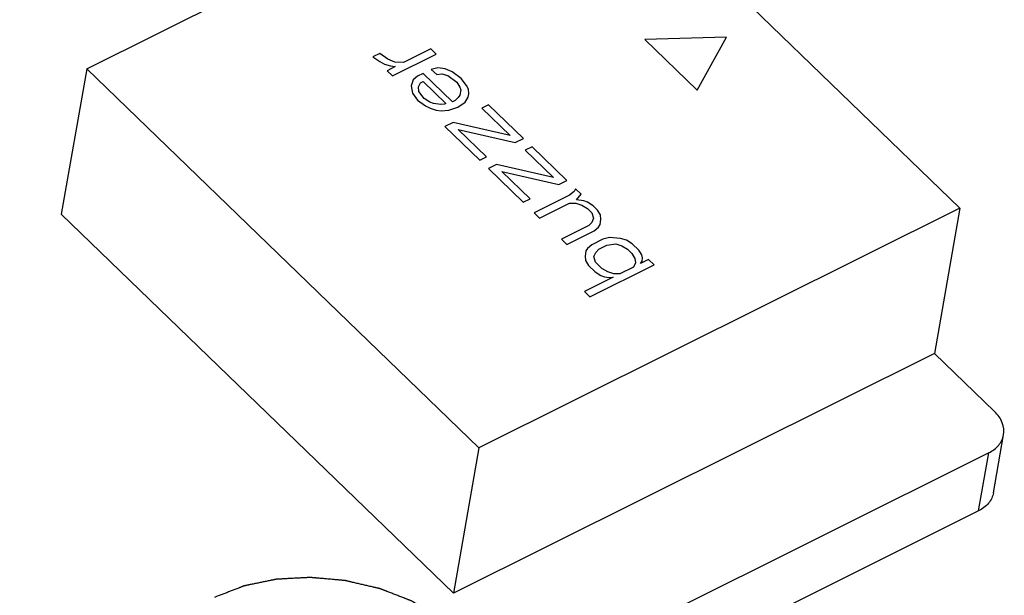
# Model space of a CAD drawing. Extents: x 0 to 297, y 0 to 210.
# Tile 10 of 24: x 51.56 to 57.47, y 26.05 to 29.5. Entities that reach past the tile are written whole.
import ezdxf

# ---------------------------------------------------------------- set-up
doc = ezdxf.new("R2010")
doc.units = 0
doc.header["$LTSCALE"] = 16.335
doc.layers.get('0').update_dxf_attribs({"linetype": 'CONTINUOUS'})

msp = doc.modelspace()

# ---------------------------------------------------------------- linework, layer by layer
at = {"color": 7, "linetype": 'CONTINUOUS'}
for p, q in [((51.9639, 29.2071), (54.5028, 30.4721)), ((55.1312, 30.3719), (57.2004, 28.3721)), ((51.9639, 29.2071), (51.8113, 28.3359)), ((54.3154, 26.9346), (51.9639, 29.2071)), ((57.2004, 28.3721), (54.3154, 26.9346)), ((57.2004, 28.3721), (57.0479, 27.5008)), ((54.1628, 26.0634), (51.8113, 28.3359)), ((57.0479, 27.5008), (54.1628, 26.0634)), ((57.0479, 27.5008), (57.4084, 27.1524)), ((57.4013, 26.6649), (57.4623, 27.0134)), ((54.3154, 26.9346), (54.1628, 26.0634)), ((57.3728, 26.905), (20.8285, 8.6972)), ((57.3118, 26.5565), (57.3728, 26.905)), ((57.3118, 26.5565), (20.7674, 8.3487))]:
    msp.add_line(p, q, dxfattribs=at)
at = {"color": 40, "linetype": 'CONTINUOUS'}
for p, q in [((55.8001, 29.3964), (55.3102, 29.3819)), ((55.3102, 29.3819), (55.6237, 29.0789)), ((55.6237, 29.0789), (55.8001, 29.3964)), ((53.7211, 29.2981), (53.6802, 29.2777)), ((53.7685, 29.2643), (53.7211, 29.2981)), ((53.7977, 29.1641), (54.0596, 29.2946)), ((54.027, 29.3262), (53.8633, 29.2446)), ((54.0596, 29.2946), (54.027, 29.3262)), ((53.6802, 29.2777), (53.721, 29.2503)), ((53.721, 29.2503), (53.7488, 29.2354)), ((53.7488, 29.2354), (53.7847, 29.2246)), ((53.811, 29.2472), (53.7685, 29.2643)), ((53.8633, 29.2446), (53.811, 29.2472)), ((53.8142, 29.2202), (53.7651, 29.1957)), ((53.7651, 29.1957), (53.7977, 29.1641)), ((53.7847, 29.2246), (53.8142, 29.2202)), ((53.9809, 29.1789), (53.9482, 29.1626)), ((54.1573, 29.0084), (53.9809, 29.1789)), ((54.0693, 29.2133), (54.03, 29.2033)), ((54.03, 29.2033), (54.0627, 29.1718)), ((54.0627, 29.1718), (54.0938, 29.1777)), ((54.1135, 29.2066), (54.0693, 29.2133)), ((54.0938, 29.1777), (54.1298, 29.1669)), ((54.156, 29.1895), (54.1135, 29.2066)), ((54.2099, 29.1494), (54.156, 29.1895)), ((53.922, 29.1399), (53.9089, 29.1047)), ((53.9482, 29.1626), (53.922, 29.1399)), ((53.953, 29.098), (53.9645, 29.1228)), ((53.9645, 29.1228), (53.9809, 29.131)), ((53.9809, 29.131), (54.118, 28.9984)), ((54.1298, 29.1669), (54.1837, 29.1268)), ((54.1837, 29.1268), (54.2016, 29.0975)), ((54.2409, 29.1075), (54.2099, 29.1494)), ((53.9089, 29.1047), (53.917, 29.0609)), ((53.917, 29.0609), (53.948, 29.0189)), ((53.9562, 29.0709), (53.953, 29.098)), ((53.9872, 29.0289), (53.9562, 29.0709)), ((54.2065, 29.0808), (54.2015, 29.0496)), ((54.2016, 29.0975), (54.2065, 29.0808)), ((54.2523, 29.0845), (54.2409, 29.1075)), ((54.2522, 29.0366), (54.2555, 29.0574)), ((54.2555, 29.0574), (54.2523, 29.0845)), ((53.948, 29.0189), (53.9953, 28.9851)), ((54.0215, 29.0078), (53.9872, 29.0289)), ((54.0428, 28.9992), (54.0215, 29.0078)), ((54.0869, 28.9925), (54.0428, 28.9992)), ((54.1098, 28.9944), (54.0869, 28.9925)), ((54.118, 28.9984), (54.1098, 28.9944)), ((54.1737, 29.0166), (54.1573, 29.0084)), ((54.1917, 29.0351), (54.1737, 29.0166)), ((54.19, 28.9769), (54.2325, 29.0076)), ((54.2015, 29.0496), (54.1917, 29.0351)), ((54.2325, 29.0076), (54.2522, 29.0366)), ((53.9953, 28.9851), (54.0231, 28.9703)), ((54.0231, 28.9703), (54.0591, 28.9595)), ((54.0591, 28.9595), (54.0885, 28.955)), ((54.0885, 28.955), (54.1343, 28.9587)), ((54.1343, 28.9587), (54.19, 28.9769)), ((54.3732, 28.9916), (54.3322, 28.9712)), ((54.3322, 28.9712), (54.5021, 28.8071)), ((54.5822, 28.7896), (54.3732, 28.9916)), ((54.1604, 28.8856), (54.1113, 28.8611)), ((54.5021, 28.8071), (54.1604, 28.8856)), ((54.1113, 28.8611), (54.3203, 28.6591)), ((54.1914, 28.8436), (54.5331, 28.7651)), ((54.3612, 28.6795), (54.1914, 28.8436)), ((54.5331, 28.7651), (54.5822, 28.7896)), ((54.6344, 28.7391), (54.5935, 28.7187)), ((54.5935, 28.7187), (54.7633, 28.5546)), ((54.8435, 28.5371), (54.6344, 28.7391)), ((54.3203, 28.6591), (54.3612, 28.6795)), ((54.4216, 28.6331), (54.3725, 28.6086)), ((54.3725, 28.6086), (54.5815, 28.4066)), ((54.7633, 28.5546), (54.4216, 28.6331)), ((54.4526, 28.5911), (54.7943, 28.5126)), ((54.6225, 28.427), (54.4526, 28.5911)), ((54.7943, 28.5126), (54.8435, 28.5371)), ((54.8859, 28.4721), (54.8597, 28.4495)), ((54.8957, 28.4866), (54.8859, 28.4721)), ((54.9284, 28.4551), (54.8957, 28.4866)), ((54.5815, 28.4066), (54.6225, 28.427)), ((54.8597, 28.4495), (54.6469, 28.3435)), ((54.9005, 28.422), (54.9284, 28.4551)), ((54.9447, 28.4153), (54.9005, 28.422)), ((54.9659, 28.4068), (54.9447, 28.4153)), ((55.0002, 28.3856), (54.9659, 28.4068)), ((54.6469, 28.3435), (54.6795, 28.3119)), ((54.6795, 28.3119), (54.8596, 28.4016)), ((54.8596, 28.4016), (54.8972, 28.4013)), ((54.8972, 28.4013), (54.9332, 28.3905)), ((54.9332, 28.3905), (54.9675, 28.3693)), ((54.9675, 28.3693), (54.9936, 28.3441)), ((54.9936, 28.3441), (55.0034, 28.3106)), ((55.0263, 28.3604), (55.0002, 28.3856)), ((55.0443, 28.331), (55.0263, 28.3604)), ((54.9919, 28.2858), (54.9739, 28.2672)), ((55.0034, 28.3106), (54.9919, 28.2858)), ((55.0426, 28.2728), (55.0475, 28.3039)), ((55.0475, 28.3039), (55.0443, 28.331)), ((54.9739, 28.2672), (54.8102, 28.1857)), ((54.8428, 28.1541), (55.0065, 28.2357)), ((55.0065, 28.2357), (55.0327, 28.2583)), ((55.0327, 28.2583), (55.0426, 28.2728)), ((54.8102, 28.1857), (54.8428, 28.1541)), ((55.0588, 28.1852), (54.9933, 28.1526)), ((55.098, 28.1952), (55.0588, 28.1852)), ((55.1651, 28.1903), (55.098, 28.1952)), ((55.201, 28.1795), (55.1651, 28.1903)), ((55.2354, 28.1584), (55.201, 28.1795)), ((54.9572, 28.1155), (54.9523, 28.0843)), ((54.9671, 28.1299), (54.9572, 28.1155)), ((54.9933, 28.1526), (54.9671, 28.1299)), ((55.0161, 28.1065), (55.0341, 28.1251)), ((55.0341, 28.1251), (55.0832, 28.1495)), ((55.0832, 28.1495), (55.1372, 28.1573)), ((55.1372, 28.1573), (55.1732, 28.1465)), ((55.1732, 28.1465), (55.2075, 28.1254)), ((55.2075, 28.1254), (55.2336, 28.1001)), ((55.2746, 28.1205), (55.2354, 28.1584)), ((55.2925, 28.0912), (55.2746, 28.1205)), ((54.9523, 28.0843), (54.9555, 28.0572)), ((54.9555, 28.0572), (54.9735, 28.0279)), ((55.0046, 28.0817), (55.0161, 28.1065)), ((55.0144, 28.0483), (55.0046, 28.0817)), ((55.0536, 28.0104), (55.0144, 28.0483)), ((55.2336, 28.1001), (55.2516, 28.0708)), ((55.2516, 28.0708), (55.2548, 28.0437)), ((55.3333, 28.0637), (55.2842, 28.0392)), ((55.2842, 28.0392), (55.2941, 28.0537)), ((55.2974, 28.0745), (55.2925, 28.0912)), ((55.2941, 28.0537), (55.2974, 28.0745)), ((55.366, 28.0321), (55.3333, 28.0637)), ((54.9735, 28.0279), (55.0126, 27.99)), ((54.9813, 27.8405), (55.366, 28.0321)), ((55.0126, 27.99), (55.047, 27.9688)), ((55.0879, 27.9892), (55.0536, 28.0104)), ((55.1238, 27.9784), (55.0879, 27.9892)), ((55.2433, 28.0188), (55.1615, 27.978)), ((55.2548, 28.0437), (55.2433, 28.0188)), ((55.1205, 27.9577), (54.9487, 27.872)), ((55.047, 27.9688), (55.0682, 27.9603)), ((55.0682, 27.9603), (55.0976, 27.9558)), ((55.0976, 27.9558), (55.1205, 27.9577)), ((55.1615, 27.978), (55.1238, 27.9784)), ((54.9487, 27.872), (54.9813, 27.8405))]:
    msp.add_line(p, q, dxfattribs=at)
at = {"color": 7, "linetype": 'CONTINUOUS'}
for points, knots in [([(57.4623, 27.0135), (57.4665, 27.0372), (57.4595, 27.091), (57.4279, 27.1335), (57.4084, 27.1524)], [0, 0, 0, 0, 0.469806, 1, 1, 1, 1]), ([(57.3728, 26.905), (57.3956, 26.9164), (57.436, 26.9455), (57.4584, 26.9911), (57.4623, 27.0135)], [0, 0, 0, 0, 0.52779, 1, 1, 1, 1]), ([(57.4013, 26.665), (57.3974, 26.6426), (57.375, 26.597), (57.3346, 26.5679), (57.3118, 26.5565)], [0, 0, 0, 0, 0.47221, 1, 1, 1, 1])]:
    msp.add_open_spline(points, degree=3, knots=knots, dxfattribs=at)
at = {"color": 5, "linetype": 'CONTINUOUS'}
msp.add_open_spline([(54.079, 24.7358), (54.0851, 24.7397), (54.0974, 24.7474), (54.1159, 24.7589), (54.1344, 24.7705), (54.1529, 24.782), (54.1683, 24.7917), (54.1806, 24.7994), (54.1898, 24.8051), (54.1975, 24.81), (54.2037, 24.8138), (54.2083, 24.8167), (54.2129, 24.8196), (54.2168, 24.822), (54.2198, 24.8239), (54.2218, 24.8251), (54.2233, 24.8261), (54.2245, 24.8268), (54.2254, 24.8274), (54.2261, 24.8278), (54.2265, 24.8281), (54.2268, 24.8282), (54.227, 24.8285), (54.2273, 24.8288), (54.2278, 24.8293), (54.2286, 24.83), (54.2295, 24.8309), (54.2307, 24.8321), (54.2322, 24.8336), (54.2346, 24.836), (54.2377, 24.8389), (54.2413, 24.8425), (54.245, 24.846), (54.2498, 24.8508), (54.2559, 24.8567), (54.2632, 24.8638), (54.2729, 24.8733), (54.285, 24.8851), (54.2971, 24.897), (54.3069, 24.9065), (54.3141, 24.9136), (54.3202, 24.9195), (54.3251, 24.9242), (54.3287, 24.9278), (54.3323, 24.9313), (54.3354, 24.9343), (54.3378, 24.9367), (54.3393, 24.9381), (54.3405, 24.9393), (54.3414, 24.9402), (54.3422, 24.941), (54.3427, 24.9415), (54.343, 24.9418), (54.3433, 24.942), (54.3434, 24.9423), (54.3436, 24.9426), (54.344, 24.9432), (54.3445, 24.944), (54.3452, 24.9451), (54.346, 24.9464), (54.347, 24.9481), (54.3487, 24.9508), (54.3508, 24.9543), (54.3534, 24.9583), (54.3559, 24.9624), (54.3592, 24.9679), (54.3634, 24.9747), (54.3685, 24.9828), (54.3752, 24.9937), (54.3836, 25.0073), (54.3921, 25.021), (54.3988, 25.0319), (54.4038, 25.04), (54.408, 25.0468), (54.4114, 25.0523), (54.4139, 25.0564), (54.4164, 25.0604), (54.4185, 25.0638), (54.4202, 25.0666), (54.4213, 25.0683), (54.4221, 25.0696), (54.4228, 25.0707), (54.4233, 25.0715), (54.4237, 25.0721), (54.4239, 25.0724), (54.424, 25.0727), (54.4241, 25.073), (54.4242, 25.0734), (54.4244, 25.074), (54.4247, 25.075), (54.425, 25.0761), (54.4255, 25.0776), (54.426, 25.0795), (54.4269, 25.0825), (54.428, 25.0863), (54.4293, 25.0909), (54.4306, 25.0954), (54.4324, 25.1015), (54.4346, 25.109), (54.4372, 25.1181), (54.4408, 25.1302), (54.4452, 25.1453), (54.4496, 25.1605), (54.4531, 25.1726), (54.4558, 25.1817), (54.458, 25.1892), (54.4597, 25.1953), (54.461, 25.1998), (54.4624, 25.2044), (54.4635, 25.2082), (54.4644, 25.2112), (54.4649, 25.2131), (54.4653, 25.2146), (54.4657, 25.2157), (54.466, 25.2167), (54.4662, 25.2173), (54.4663, 25.2177), (54.4664, 25.218), (54.4663, 25.2183), (54.4663, 25.2187), (54.4663, 25.2194), (54.4664, 25.2203), (54.4664, 25.2215), (54.4664, 25.2231), (54.4664, 25.225), (54.4664, 25.2281), (54.4664, 25.232), (54.4664, 25.2367), (54.4665, 25.2413), (54.4665, 25.2475), (54.4665, 25.2553), (54.4666, 25.2647), (54.4667, 25.2771), (54.4667, 25.2926), (54.4668, 25.3082), (54.4669, 25.3206), (54.4669, 25.33), (54.467, 25.3377), (54.467, 25.344), (54.467, 25.3486), (54.4671, 25.3533), (54.4671, 25.3572), (54.4671, 25.3603), (54.4671, 25.3622), (54.4671, 25.3638), (54.4671, 25.365), (54.4671, 25.3659), (54.4671, 25.3666), (54.4671, 25.367), (54.4672, 25.3673), (54.4671, 25.3676), (54.467, 25.368), (54.4668, 25.3687), (54.4665, 25.3696), (54.4662, 25.3708), (54.4658, 25.3724), (54.4653, 25.3743), (54.4644, 25.3775), (54.4634, 25.3814), (54.4622, 25.386), (54.4609, 25.3907), (54.4593, 25.397), (54.4572, 25.4048), (54.4547, 25.4142), (54.4514, 25.4267), (54.4473, 25.4423), (54.4432, 25.4579), (54.4399, 25.4705), (54.4374, 25.4798), (54.4353, 25.4876), (54.4337, 25.4939), (54.4324, 25.4986), (54.4312, 25.5033), (54.4302, 25.5072), (54.4293, 25.5103), (54.4288, 25.5123), (54.4284, 25.5138), (54.4281, 25.515), (54.4278, 25.516), (54.4277, 25.5167), (54.4275, 25.5171), (54.4275, 25.5173), (54.4273, 25.5176), (54.4271, 25.518), (54.4268, 25.5187), (54.4262, 25.5196), (54.4256, 25.5207), (54.4248, 25.5223), (54.4238, 25.5241), (54.4221, 25.5272), (54.4201, 25.5309), (54.4176, 25.5355), (54.4152, 25.54), (54.4119, 25.5461), (54.4078, 25.5536), (54.4029, 25.5627), (54.3964, 25.5748), (54.3882, 25.5899), (54.38, 25.605), (54.3734, 25.6171), (54.3685, 25.6262), (54.3644, 25.6337), (54.3611, 25.6398), (54.3587, 25.6443), (54.3562, 25.6488), (54.3542, 25.6526), (54.3525, 25.6556), (54.3515, 25.6575), (54.3507, 25.659), (54.3501, 25.6602), (54.3496, 25.6611), (54.3492, 25.6618), (54.349, 25.6622), (54.3489, 25.6624), (54.3486, 25.6627), (54.3483, 25.6631), (54.3478, 25.6637), (54.347, 25.6646), (54.3461, 25.6657), (54.3449, 25.6671), (54.3434, 25.6689), (54.3409, 25.6717), (54.3379, 25.6753), (54.3342, 25.6796), (54.3306, 25.6838), (54.3257, 25.6895), (54.3196, 25.6967), (54.3123, 25.7052), (54.3026, 25.7166), (54.2904, 25.7309), (54.2782, 25.7451), (54.2685, 25.7566), (54.2612, 25.7651), (54.2551, 25.7722), (54.2502, 25.7779), (54.2465, 25.7822), (54.2429, 25.7865), (54.2398, 25.7901), (54.2374, 25.7929), (54.2359, 25.7947), (54.2347, 25.7961), (54.2338, 25.7972), (54.233, 25.7981), (54.2325, 25.7987), (54.2322, 25.7991), (54.2319, 25.7993), (54.2316, 25.7996), (54.2313, 25.7999), (54.2306, 25.8004), (54.2296, 25.8012), (54.2285, 25.8021), (54.227, 25.8034), (54.2251, 25.8049), (54.222, 25.8074), (54.2182, 25.8105), (54.2136, 25.8142), (54.209, 25.8179), (54.2029, 25.8228), (54.1953, 25.829), (54.1861, 25.8364), (54.1739, 25.8463), (54.1586, 25.8587), (54.1433, 25.871), (54.1311, 25.8809), (54.1219, 25.8884), (54.1143, 25.8945), (54.1082, 25.8995), (54.1036, 25.9032), (54.099, 25.9069), (54.0952, 25.91), (54.0921, 25.9125), (54.0902, 25.914), (54.0887, 25.9152), (54.0875, 25.9162), (54.0866, 25.9169), (54.0859, 25.9175), (54.0855, 25.9178), (54.0853, 25.918), (54.0849, 25.9182), (54.0845, 25.9185), (54.0837, 25.9189), (54.0826, 25.9196), (54.0812, 25.9203), (54.0794, 25.9214), (54.0772, 25.9226), (54.0736, 25.9247), (54.0691, 25.9273), (54.0637, 25.9303), (54.0583, 25.9334), (54.0511, 25.9375), (54.0421, 25.9426), (54.0313, 25.9488), (54.0169, 25.957), (53.999, 25.9673), (53.981, 25.9775), (53.9666, 25.9857), (53.9558, 25.9919), (53.9468, 25.997), (53.9396, 26.0011), (53.9342, 26.0042), (53.9288, 26.0073), (53.9243, 26.0098), (53.9207, 26.0119), (53.9185, 26.0132), (53.9167, 26.0142), (53.9154, 26.015), (53.9142, 26.0156), (53.9133, 26.0161), (53.9127, 26.0165), (53.9119, 26.0168), (53.9109, 26.0172), (53.9097, 26.0177), (53.9082, 26.0182), (53.9062, 26.019), (53.9037, 26.02), (53.8997, 26.0215), (53.8947, 26.0235), (53.8887, 26.0258), (53.8827, 26.0281), (53.8747, 26.0312), (53.8647, 26.0351), (53.8527, 26.0398), (53.8367, 26.046), (53.8167, 26.0537), (53.7967, 26.0615), (53.7807, 26.0677), (53.7687, 26.0724), (53.7587, 26.0763), (53.7507, 26.0794), (53.7447, 26.0817), (53.7387, 26.084), (53.7337, 26.086), (53.7297, 26.0875), (53.7272, 26.0885), (53.7252, 26.0892), (53.7237, 26.0898), (53.7225, 26.0903), (53.7215, 26.0907), (53.7207, 26.091), (53.7199, 26.0912), (53.7188, 26.0914), (53.7175, 26.0917), (53.7159, 26.0921), (53.7137, 26.0926), (53.711, 26.0933), (53.7067, 26.0943), (53.7013, 26.0955), (53.6948, 26.097), (53.6883, 26.0985), (53.6796, 26.1006), (53.6688, 26.1031), (53.6558, 26.1061), (53.6385, 26.1101), (53.6169, 26.1151), (53.5953, 26.1202), (53.5779, 26.1242), (53.565, 26.1272), (53.5541, 26.1297), (53.5455, 26.1317), (53.539, 26.1333), (53.5325, 26.1348), (53.5271, 26.136), (53.5228, 26.137), (53.5201, 26.1377), (53.5179, 26.1382), (53.5163, 26.1385), (53.5149, 26.1389), (53.5139, 26.1391), (53.513, 26.1393), (53.5122, 26.1394), (53.5111, 26.1395), (53.5098, 26.1396), (53.5082, 26.1397), (53.506, 26.1399), (53.5033, 26.1402), (53.4989, 26.1405), (53.4935, 26.141), (53.487, 26.1416), (53.4805, 26.1422), (53.4718, 26.143), (53.461, 26.1439), (53.448, 26.1451), (53.4306, 26.1466), (53.4089, 26.1486), (53.3872, 26.1505), (53.3699, 26.152), (53.3569, 26.1532), (53.346, 26.1542), (53.3374, 26.1549), (53.3308, 26.1555), (53.3243, 26.1561), (53.3189, 26.1566), (53.3146, 26.157), (53.3113, 26.1573), (53.3086, 26.1575), (53.3067, 26.1577), (53.3056, 26.1578), (53.3048, 26.1579), (53.304, 26.1578), (53.303, 26.1578), (53.3011, 26.1576), (53.2984, 26.1575), (53.2952, 26.1573), (53.291, 26.1571), (53.2857, 26.1568), (53.2793, 26.1565), (53.2729, 26.1562), (53.2644, 26.1557), (53.2537, 26.1551), (53.2409, 26.1545), (53.2239, 26.1536), (53.2026, 26.1524), (53.1813, 26.1513), (53.1643, 26.1504), (53.1515, 26.1497), (53.1409, 26.1492), (53.1323, 26.1487), (53.1259, 26.1484), (53.1196, 26.1481), (53.1142, 26.1478), (53.11, 26.1476), (53.1073, 26.1474), (53.1052, 26.1473), (53.1036, 26.1472), (53.1023, 26.1472), (53.1012, 26.1471), (53.1004, 26.1471), (53.0996, 26.1469), (53.0986, 26.1467), (53.0974, 26.1464), (53.0959, 26.1461), (53.0939, 26.1457), (53.0914, 26.1452), (53.0873, 26.1444), (53.0823, 26.1433), (53.0763, 26.1421), (53.0703, 26.1408), (53.0622, 26.1392), (53.0522, 26.1371), (53.0401, 26.1346), (53.0241, 26.1313), (53.004, 26.1272), (52.9839, 26.123), (52.9678, 26.1197), (52.9558, 26.1172), (52.9457, 26.1152), (52.9377, 26.1135), (52.9317, 26.1123), (52.9256, 26.111), (52.9206, 26.11), (52.9166, 26.1092), (52.9141, 26.1087), (52.9121, 26.1082), (52.9106, 26.1079), (52.9093, 26.1077), (52.9084, 26.1075), (52.9079, 26.1074), (52.9076, 26.1073), (52.9072, 26.1072), (52.9068, 26.107), (52.906, 26.1067), (52.9048, 26.1062), (52.9034, 26.1057), (52.9016, 26.105), (52.8993, 26.1041), (52.8956, 26.1027), (52.891, 26.1009), (52.8855, 26.0987), (52.8799, 26.0966), (52.8726, 26.0937), (52.8634, 26.0902), (52.8523, 26.0859), (52.8376, 26.0802), (52.8192, 26.073), (52.7971, 26.0644), (52.7676, 26.053), (52.7455, 26.0444), (52.7308, 26.0387)], degree=3, knots=[0, 0, 0, 0, 0.007812, 0.015625, 0.023438, 0.03125, 0.039062, 0.042969, 0.046875, 0.050781, 0.052734, 0.054688, 0.056641, 0.058594, 0.05957, 0.060547, 0.061035, 0.061523, 0.062012, 0.062256, 0.062378, 0.0625, 0.062622, 0.062744, 0.062988, 0.063477, 0.063965, 0.064453, 0.06543, 0.066406, 0.068359, 0.070312, 0.072266, 0.074219, 0.078125, 0.082031, 0.085938, 0.09375, 0.101562, 0.105469, 0.109375, 0.113281, 0.115234, 0.117188, 0.119141, 0.121094, 0.12207, 0.123047, 0.123535, 0.124023, 0.124512, 0.124756, 0.124878, 0.125, 0.125122, 0.125244, 0.125488, 0.125977, 0.126465, 0.126953, 0.12793, 0.128906, 0.130859, 0.132812, 0.134766, 0.136719, 0.140625, 0.144531, 0.148438, 0.15625, 0.164062, 0.167969, 0.171875, 0.175781, 0.177734, 0.179688, 0.181641, 0.183594, 0.18457, 0.185547, 0.186035, 0.186523, 0.187012, 0.187256, 0.187378, 0.1875, 0.187622, 0.187744, 0.187988, 0.188477, 0.188965, 0.189453, 0.19043, 0.191406, 0.193359, 0.195312, 0.197266, 0.199219, 0.203125, 0.207031, 0.210938, 0.21875, 0.226562, 0.230469, 0.234375, 0.238281, 0.240234, 0.242188, 0.244141, 0.246094, 0.24707, 0.248047, 0.248535, 0.249023, 0.249512, 0.249756, 0.249878, 0.25, 0.250122, 0.250244, 0.250488, 0.250977, 0.251465, 0.251953, 0.25293, 0.253906, 0.255859, 0.257812, 0.259766, 0.261719, 0.265625, 0.269531, 0.273438, 0.28125, 0.289062, 0.292969, 0.296875, 0.300781, 0.302734, 0.304688, 0.306641, 0.308594, 0.30957, 0.310547, 0.311035, 0.311523, 0.312012, 0.312256, 0.312378, 0.3125, 0.312622, 0.312744, 0.312988, 0.313477, 0.313965, 0.314453, 0.31543, 0.316406, 0.318359, 0.320312, 0.322266, 0.324219, 0.328125, 0.332031, 0.335938, 0.34375, 0.351562, 0.355469, 0.359375, 0.363281, 0.365234, 0.367188, 0.369141, 0.371094, 0.37207, 0.373047, 0.373535, 0.374023, 0.374512, 0.374756, 0.374878, 0.375, 0.375122, 0.375244, 0.375488, 0.375977, 0.376465, 0.376953, 0.37793, 0.378906, 0.380859, 0.382812, 0.384766, 0.386719, 0.390625, 0.394531, 0.398438, 0.40625, 0.414062, 0.417969, 0.421875, 0.425781, 0.427734, 0.429688, 0.431641, 0.433594, 0.43457, 0.435547, 0.436035, 0.436523, 0.437012, 0.437256, 0.437378, 0.4375, 0.437622, 0.437744, 0.437988, 0.438477, 0.438965, 0.439453, 0.44043, 0.441406, 0.443359, 0.445312, 0.447266, 0.449219, 0.453125, 0.457031, 0.460938, 0.46875, 0.476562, 0.480469, 0.484375, 0.488281, 0.490234, 0.492188, 0.494141, 0.496094, 0.49707, 0.498047, 0.498535, 0.499023, 0.499512, 0.499756, 0.499878, 0.5, 0.500122, 0.500244, 0.500488, 0.500977, 0.501465, 0.501953, 0.50293, 0.503906, 0.505859, 0.507812, 0.509766, 0.511719, 0.515625, 0.519531, 0.523438, 0.53125, 0.539062, 0.542969, 0.546875, 0.550781, 0.552734, 0.554688, 0.556641, 0.558594, 0.55957, 0.560547, 0.561035, 0.561523, 0.562012, 0.562256, 0.562378, 0.5625, 0.562622, 0.562744, 0.562988, 0.563477, 0.563965, 0.564453, 0.56543, 0.566406, 0.568359, 0.570312, 0.572266, 0.574219, 0.578125, 0.582031, 0.585938, 0.59375, 0.601562, 0.605469, 0.609375, 0.613281, 0.615234, 0.617188, 0.619141, 0.621094, 0.62207, 0.623047, 0.623535, 0.624023, 0.624512, 0.624756, 0.625, 0.625244, 0.625488, 0.625977, 0.626465, 0.626953, 0.62793, 0.628906, 0.630859, 0.632812, 0.634766, 0.636719, 0.640625, 0.644531, 0.648438, 0.65625, 0.664062, 0.667969, 0.671875, 0.675781, 0.677734, 0.679688, 0.681641, 0.683594, 0.68457, 0.685547, 0.686035, 0.686523, 0.687012, 0.687256, 0.6875, 0.687744, 0.687988, 0.688477, 0.688965, 0.689453, 0.69043, 0.691406, 0.693359, 0.695312, 0.697266, 0.699219, 0.703125, 0.707031, 0.710938, 0.71875, 0.726562, 0.730469, 0.734375, 0.738281, 0.740234, 0.742188, 0.744141, 0.746094, 0.74707, 0.748047, 0.748535, 0.749023, 0.749512, 0.749756, 0.75, 0.750244, 0.750488, 0.750977, 0.751465, 0.751953, 0.75293, 0.753906, 0.755859, 0.757812, 0.759766, 0.761719, 0.765625, 0.769531, 0.773438, 0.78125, 0.789062, 0.792969, 0.796875, 0.800781, 0.802734, 0.804688, 0.806641, 0.808594, 0.80957, 0.810547, 0.811523, 0.812012, 0.812256, 0.8125, 0.812744, 0.812988, 0.813477, 0.814453, 0.81543, 0.816406, 0.818359, 0.820312, 0.822266, 0.824219, 0.828125, 0.832031, 0.835938, 0.84375, 0.851562, 0.855469, 0.859375, 0.863281, 0.865234, 0.867188, 0.869141, 0.871094, 0.87207, 0.873047, 0.873535, 0.874023, 0.874512, 0.874756, 0.875, 0.875244, 0.875488, 0.875977, 0.876465, 0.876953, 0.87793, 0.878906, 0.880859, 0.882812, 0.884766, 0.886719, 0.890625, 0.894531, 0.898438, 0.90625, 0.914062, 0.917969, 0.921875, 0.925781, 0.927734, 0.929688, 0.931641, 0.933594, 0.93457, 0.935547, 0.936035, 0.936523, 0.937012, 0.937256, 0.937378, 0.9375, 0.937622, 0.937744, 0.937988, 0.938477, 0.938965, 0.939453, 0.94043, 0.941406, 0.943359, 0.945312, 0.947266, 0.949219, 0.953125, 0.957031, 0.960938, 0.96875, 0.976562, 0.984375, 1, 1, 1, 1], dxfattribs=at)

doc.saveas('drawing.dxf')
